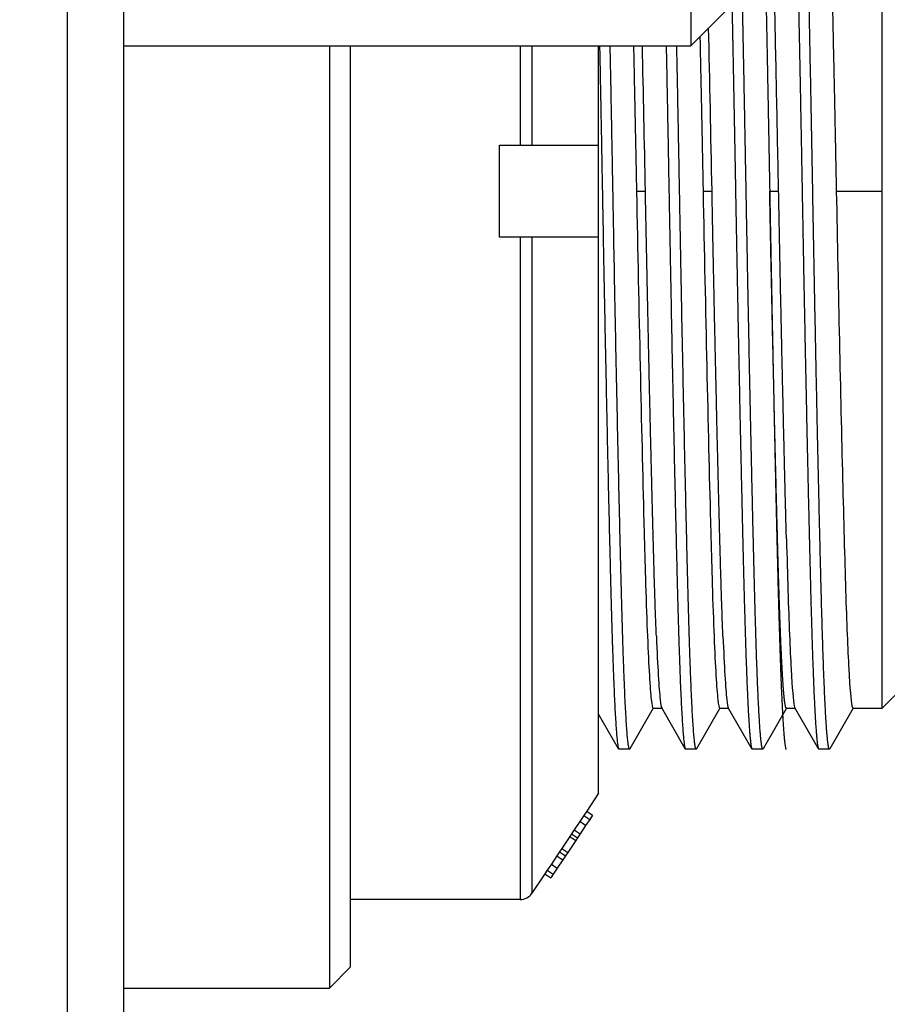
# Model space of a CAD drawing. Extents: x 0 to 283, y 0 to 196.
# Tile 6 of 30: x 133.82 to 139.94, y 109.37 to 116.32. Entities that reach past the tile are written whole.
import ezdxf

# ---------------------------------------------------------------- set-up
doc = ezdxf.new("R2010")
doc.units = 0
doc.layers.get('DEFPOINTS').update_dxf_attribs({"linetype": 'CONTINUOUS'})
for name, color, linetype in [('DIM', 7, 'CONTINUOUS'), ('TANGENT EDGES', 7, 'CONTINUOUS'), ('VISIBLE', 255, 'CONTINUOUS')]:
    doc.layers.add(name, color=color, linetype=linetype)
doc.styles.add('SANSSERIF', font='sanss___.ttf')
doc.dimstyles.new('ISO-25$0', dxfattribs={"dimtxt": 2.5, "dimasz": 2.5, "dimexe": 1.25, "dimexo": 1, "dimgap": 0.6, "dimtad": 1, "dimdec": 1, "dimzin": 9, "dimdsep": 46, "dimtxsty": 'SANSSERIF', "dimcen": 0.75, "dimadec": 1, "dimazin": 0, "dimtfac": 1, "dimtdec": 1, "dimtmove": 0, "dimatfit": 3, "dimfxl": 1, "dimarcsym": 0})

# ---------------------------------------------------------------- blocks, each defined once
blk = doc.blocks.new('*D10')
at = {"layer": 'DEFPOINTS', "color": 0, "transparency": 16777216}
for p in [(146.0551, 114.1131), (134.5551, 94.2131), (134.5551, 73.9152)]:
    blk.add_point(p, dxfattribs=at)
at = {"layer": 'DIM', "color": 0, "lineweight": -2, "transparency": 16777216}
for p, q in [((146.0551, 112.1131), (146.0551, 71.4152)), ((134.5551, 92.2131), (134.5551, 71.4152)), ((129.5551, 73.9152), (124.5551, 73.9152)), ((146.0551, 73.9152), (134.5551, 73.9152)), ((151.0551, 73.9152), (156.0551, 73.9152))]:
    blk.add_line(p, q, dxfattribs=at)
at = {"layer": 'DIM', "color": 0, "transparency": 16777216}
for points in [[(129.5551, 74.7485), (129.5551, 73.0819), (134.5551, 73.9152)], [(151.0551, 74.7485), (151.0551, 73.0819), (146.0551, 73.9152)]]:
    blk.add_solid(points, dxfattribs=at)
at = {"layer": 'DIM', "color": 0, "transparency": 16777216, "insert": (140.3051, 77.6941), "char_height": 5, "attachment_point": 5, "style": 'SANSSERIF'}
blk.add_mtext('23', dxfattribs=at)

msp = doc.modelspace()

# ---------------------------------------------------------------- linework, layer by layer
at = {"layer": 'TANGENT EDGES'}
for p, q in [((137.3516, 116.1381), (137.3516, 115.4381)), ((137.4348, 116.1381), (137.4348, 115.4381)), ((138.1724, 115.1131), (138.2353, 115.1131)), ((138.6424, 115.1131), (138.7053, 115.1131)), ((139.1124, 115.1131), (139.1753, 115.1131)), ((139.5824, 115.1131), (139.9051, 115.1131)), ((137.3516, 114.7881), (137.3516, 110.1131)), ((137.4348, 114.7881), (137.4348, 110.1576))]:
    msp.add_line(p, q, dxfattribs=at)
at = {"layer": 'VISIBLE'}
for p, q in [((134.1551, 136.0935), (134.1551, 97.1381)), ((134.5551, 97.1381), (134.5551, 136.0935)), ((139.9051, 115.1131), (139.9051, 118.7631)), ((138.5551, 118.6381), (138.5551, 116.1381)), ((139.0551, 116.6381), (138.5551, 116.1381)), ((134.5551, 116.1381), (138.5551, 116.1381)), ((136.0051, 116.1381), (136.0051, 109.4881)), ((136.1551, 109.6381), (136.1551, 116.1381)), ((137.9051, 115.4381), (137.9051, 116.1381)), ((137.2051, 114.7881), (137.2051, 115.4381)), ((137.2051, 115.4381), (137.3516, 115.4381)), ((137.3516, 115.4381), (137.3988, 115.4381)), ((137.3988, 115.4381), (137.4348, 115.4381)), ((137.4348, 115.4381), (137.9051, 115.4381)), ((137.9051, 114.7881), (137.9051, 115.4381)), ((139.9051, 111.4631), (139.9051, 115.1131)), ((137.3516, 114.7881), (137.2051, 114.7881)), ((137.4348, 114.7881), (137.3516, 114.7881)), ((137.9051, 114.7881), (137.4348, 114.7881)), ((137.9051, 114.0068), (137.9051, 114.7881)), ((137.9051, 112.5856), (137.9051, 114.0068)), ((137.9051, 111.9951), (137.9051, 112.5856)), ((137.9051, 111.513), (137.9051, 111.9951)), ((140.0551, 111.6131), (139.9051, 111.4631)), ((137.9051, 110.8631), (137.9051, 111.513)), ((138.2911, 111.4631), (138.1261, 111.1775)), ((138.2899, 111.4631), (138.3516, 111.4631)), ((138.5166, 111.1775), (138.3504, 111.4652)), ((138.7611, 111.4631), (138.5961, 111.1775)), ((138.7599, 111.4631), (138.8216, 111.4631)), ((138.9866, 111.1775), (138.8204, 111.4652)), ((139.2311, 111.4631), (139.0661, 111.1775)), ((139.2299, 111.4631), (139.229, 111.4634)), ((139.2299, 111.4631), (139.2916, 111.4631)), ((139.4566, 111.1775), (139.2904, 111.4652)), ((139.7011, 111.4631), (139.5361, 111.1775)), ((139.6929, 111.4803), (139.6999, 111.4631)), ((139.6999, 111.4631), (139.9051, 111.4631)), ((138.0466, 111.1775), (137.9051, 111.4224)), ((138.0466, 111.1775), (138.0488, 111.1756)), ((138.1239, 111.1756), (138.0488, 111.1756)), ((138.1261, 111.1775), (138.1239, 111.1756)), ((138.5166, 111.1775), (138.5188, 111.1756)), ((138.5939, 111.1756), (138.5188, 111.1756)), ((138.5961, 111.1775), (138.5939, 111.1756)), ((138.9866, 111.1775), (138.9888, 111.1756)), ((139.0639, 111.1756), (138.9888, 111.1756)), ((139.0661, 111.1775), (139.0639, 111.1756)), ((139.4566, 111.1775), (139.4588, 111.1756)), ((139.5339, 111.1756), (139.4588, 111.1756)), ((139.5361, 111.1775), (139.5339, 111.1756)), ((137.9051, 110.8631), (137.8214, 110.7375)), ((137.8009, 110.7068), (137.7721, 110.6636)), ((137.8214, 110.7375), (137.8009, 110.7068)), ((137.8009, 110.7068), (137.8425, 110.679)), ((137.8214, 110.7375), (137.863, 110.7097)), ((137.863, 110.7097), (137.8425, 110.679)), ((137.7721, 110.6636), (137.7327, 110.6045)), ((137.8137, 110.6359), (137.7721, 110.6636)), ((137.8137, 110.6359), (137.7743, 110.5768)), ((137.8425, 110.679), (137.8137, 110.6359)), ((137.7018, 110.5581), (137.6454, 110.4735)), ((137.7139, 110.5762), (137.7018, 110.5581)), ((137.7018, 110.5581), (137.7434, 110.5304)), ((137.7327, 110.6045), (137.7139, 110.5762)), ((137.7139, 110.5762), (137.7555, 110.5485)), ((137.7327, 110.6045), (137.7743, 110.5768)), ((137.7743, 110.5768), (137.7555, 110.5485)), ((137.7434, 110.5304), (137.687, 110.4457)), ((137.7555, 110.5485), (137.7434, 110.5304)), ((137.6111, 110.422), (137.5717, 110.3629)), ((137.6299, 110.4502), (137.6111, 110.422)), ((137.6111, 110.422), (137.6527, 110.3943)), ((137.6454, 110.4735), (137.6299, 110.4502)), ((137.6299, 110.4502), (137.6715, 110.4225)), ((137.6454, 110.4735), (137.687, 110.4457)), ((137.6715, 110.4225), (137.6527, 110.3943)), ((137.687, 110.4457), (137.6715, 110.4225)), ((137.5717, 110.3629), (137.5427, 110.3195)), ((137.5717, 110.3629), (137.6133, 110.3352)), ((137.6527, 110.3943), (137.6133, 110.3352)), ((137.5258, 110.2941), (137.4348, 110.1576)), ((137.5427, 110.3195), (137.5258, 110.2941)), ((137.5258, 110.2941), (137.5674, 110.2663)), ((137.5427, 110.3195), (137.5843, 110.2918)), ((137.5843, 110.2918), (137.5674, 110.2663)), ((137.6133, 110.3352), (137.5843, 110.2918)), ((137.3516, 110.1131), (136.1551, 110.1131)), ((136.1551, 109.6381), (136.0051, 109.4881)), ((134.5551, 109.4881), (136.0051, 109.4881))]:
    msp.add_line(p, q, dxfattribs=at)
msp.add_arc((137.3516, 110.2131), 0.1, 270, 326.30993, dxfattribs=at)
for centre, major_axis, ratio, start_param, end_param in [((139.1475, 115.1125), (-0.0712, 3.6508), 0.007633, -1.570795, -0.06751), ((138.6775, 115.1125), (-0.0712, 3.6508), 0.007633, -1.570795, -1.249943), ((138.2075, 115.1125), (-0.0712, 3.6508), 0.007633, -1.570795, -1.286192), ((138.2003, 115.1136), (0.0712, -3.6508), 0.007633, -1.570795, -1.225291), ((138.6703, 115.1136), (0.0712, -3.6508), 0.007633, -1.570795, -1.225291), ((139.6108, 115.1136), (0.0711, -3.6508), 0.007774, -1.570795, -1.277624), ((139.6172, 115.1138), (0.0686, -3.651), 0.009414, -1.27762, -0.980194), ((138.2042, 115.1137), (0.0697, -3.6509), 0.008644, -1.225292, -0.87705), ((138.6742, 115.1137), (0.0697, -3.6509), 0.008644, -1.225292, -0.87705), ((139.6218, 115.1138), (0.0649, -3.6509), 0.010258, -0.980185, -0.689432), ((138.2166, 115.1138), (0.0613, -3.6509), 0.011141, -0.877026, -0.707079), ((138.6866, 115.1138), (0.0613, -3.6509), 0.011141, -0.877026, -0.707079), ((139.2551, 115.1143), (0.0358, -3.6512), 0.017937, -0.833151, -0.688546), ((138.2665, 115.1145), (0.0245, -3.6514), 0.020389, -0.706918, -0.533982), ((138.7365, 115.1145), (0.0245, -3.6514), 0.020389, -0.706918, -0.533982), ((139.2619, 115.1145), (0.0307, -3.6514), 0.019209, -0.688519, -0.392275), ((139.6716, 115.1145), (0.0284, -3.6514), 0.019584, -0.689279, -0.393279), ((138.2588, 115.1145), (0.0309, -3.6515), 0.019224, -0.534018, -0.358967), ((138.322, 115.1145), (0.0307, -3.6515), 0.019249, -0.534059, -0.359013), ((138.7288, 115.1145), (0.0309, -3.6515), 0.019224, -0.534018, -0.358967), ((138.792, 115.1145), (0.0307, -3.6515), 0.019249, -0.534059, -0.359013), ((139.2632, 115.1145), (0.0296, -3.6514), 0.019414, -0.392271, -0.096002), ((139.672, 115.1145), (0.0279, -3.6514), 0.019523, -0.393279, -0.097304), ((138.2611, 115.1145), (0.0288, -3.6514), 0.019466, -0.358957, -0.184436), ((138.3242, 115.1145), (0.0287, -3.6514), 0.019484, -0.359003, -0.184454), ((138.7311, 115.1145), (0.0288, -3.6514), 0.019466, -0.358957, -0.184436), ((138.7942, 115.1145), (0.0287, -3.6514), 0.019484, -0.359003, -0.184454), ((138.2607, 115.1144), (0.0292, -3.6513), 0.019424, -0.184439, -0.01305), ((138.3151, 115.1144), (-0.0252, -3.6513), 0.019522, -0.012758, 0.000135), ((138.3238, 115.1144), (0.029, -3.6513), 0.019441, -0.184457, -0.03425), ((138.7307, 115.1144), (0.0292, -3.6513), 0.019424, -0.184439, -0.01305), ((138.7851, 115.1144), (-0.0252, -3.6513), 0.019522, -0.012758, 0.000135), ((138.7938, 115.1144), (0.029, -3.6513), 0.019441, -0.184457, -0.03425), ((139.2941, 115.1145), (-0.0013, -3.6514), 0.019759, -0.095834, -0.034086), ((139.2941, 115.1145), (-0.0013, -3.6514), 0.019759, -0.034086, -0.027282)]:
    msp.add_ellipse(centre, major_axis=major_axis, ratio=ratio, start_param=start_param, end_param=end_param, dxfattribs=at)
for points, weights, degree, knots in [([(139.2491, 119.0417), (139.2668, 118.5378), (139.2854, 117.8369), (139.3051, 116.939), (139.3176, 116.369), (139.3299, 115.7477), (139.3414, 115.1124), (139.3604, 114.0541), (139.381, 113.0765), (139.4001, 112.3283), (139.4183, 111.6127), (139.4381, 111.2096), (139.4566, 111.1775)], [1, 1, 1, 1, 0.992721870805, 1.00521425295, 1.03747714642, 0.984828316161, 0.984828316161, 1.03747714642, 0.987006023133, 0.984918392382, 1.03121425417], 3, [0.94789513, 0.94789513, 0.94789513, 0.94789513, 0.95894552, 0.95894552, 0.95894552, 0.96590909, 0.96590909, 0.96590909, 0.97727273, 0.97727273, 0.97727273, 0.98816633, 0.98816633, 0.98816633, 0.98816633]), ([(139.5339, 111.1756), (139.5339, 111.1756), (139.5339, 111.1756), (139.5339, 111.1756), (139.5148, 111.1758), (139.4942, 111.5809), (139.4751, 112.3293), (139.456, 113.0778), (139.4354, 114.0555), (139.4164, 115.1138), (139.3973, 116.172), (139.3767, 117.1497), (139.3576, 117.8978), (139.3408, 118.5579), (139.3226, 118.9548), (139.3051, 119.0359), (139.3046, 119.0381), (139.3042, 119.04), (139.3037, 119.0417)], [0.999964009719, 0.999976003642, 0.999988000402, 1, 0.949253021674, 0.949253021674, 1, 0.949253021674, 0.949253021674, 1, 0.949253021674, 0.949253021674, 1, 0.954954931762, 0.949893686, 0.984816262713, 0.984816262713, 0.984816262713, 0.984816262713], 3, [0.01136095, 0.01136095, 0.01136095, 0.01136095, 0.01136364, 0.01136364, 0.01136364, 0.02272727, 0.02272727, 0.02272727, 0.03409091, 0.03409091, 0.03409091, 0.04545455, 0.04545455, 0.04545455, 0.05554137, 0.05554137, 0.05554137, 0.05582578, 0.05582578, 0.05582578, 0.05582578]), ([(139.0551, 117.8391), (139.062, 117.5639), (139.0691, 117.2623), (139.0762, 116.9346), (139.0887, 116.3646), (139.101, 115.7432), (139.1125, 115.1079), (139.1316, 114.0497), (139.1522, 113.072), (139.1712, 112.3239), (139.1895, 111.6083), (139.2092, 111.2051), (139.2277, 111.1731)], [1, 1, 1, 1, 0.992721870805, 1.00521425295, 1.03747714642, 0.984828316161, 0.984828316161, 1.03747714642, 0.987006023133, 0.984918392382, 1.03121425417], 3, [0.95491169, 0.95491169, 0.95491169, 0.95491169, 0.95894552, 0.95894552, 0.95894552, 0.96590909, 0.96590909, 0.96590909, 0.97727273, 0.97727273, 0.97727273, 0.98816633, 0.98816633, 0.98816633, 0.98816633]), ([(139.0639, 111.1756), (139.0639, 111.1756), (139.0639, 111.1756), (139.0639, 111.1756), (139.0448, 111.1758), (139.0242, 111.5809), (139.0051, 112.3293), (138.986, 113.0778), (138.9654, 114.0555), (138.9464, 115.1138), (138.9394, 115.4996), (138.9321, 115.8838), (138.9245, 116.2575), (138.9228, 116.3398), (138.9211, 116.4215), (138.9195, 116.5024)], [0.999964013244, 0.999976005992, 0.999988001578, 1, 0.949253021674, 0.949253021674, 1, 0.949253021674, 0.949253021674, 1, 0.980880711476, 0.968964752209, 0.964252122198, 0.964252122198, 0.964252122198, 0.964252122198], 3, [0.10227004, 0.10227004, 0.10227004, 0.10227004, 0.10227273, 0.10227273, 0.10227273, 0.11363636, 0.11363636, 0.11363636, 0.125, 0.125, 0.125, 0.12928133, 0.12928133, 0.12928133, 0.13021993, 0.13021993, 0.13021993, 0.13021993]), ([(138.846, 116.4289), (138.8476, 116.3479), (138.8493, 116.2662), (138.8509, 116.1839), (138.858, 115.8327), (138.8649, 115.4731), (138.8714, 115.1124), (138.8904, 114.0541), (138.911, 113.0765), (138.9301, 112.3283), (138.9483, 111.6127), (138.9681, 111.2096), (138.9866, 111.1775)], [1, 1, 1, 1, 1.00546319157, 1.0174657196, 1.03600758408, 0.983433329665, 0.983433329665, 1.03600758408, 0.985607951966, 0.983523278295, 1.02975356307], 3, [0.8700589, 0.8700589, 0.8700589, 0.8700589, 0.87099228, 0.87099228, 0.87099228, 0.875, 0.875, 0.875, 0.88636364, 0.88636364, 0.88636364, 0.89725724, 0.89725724, 0.89725724, 0.89725724]), ([(137.9119, 116.1381), (137.922, 115.6342), (137.9314, 115.1124), (137.9607, 113.4814), (137.9901, 112.3283), (138.0182, 111.2267), (138.0466, 111.1775)], [0.965962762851, 0.974313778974, 1, 0.923879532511, 1, 0.927028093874, 0.993963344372], 2, [0.68934725, 0.68934725, 0.68934725, 0.69318182, 0.69318182, 0.70454545, 0.70454545, 0.71543906, 0.71543906, 0.71543906]), ([(138.1239, 111.1756), (138.1239, 111.1756), (138.1239, 111.1756), (138.0945, 111.1759), (138.0651, 112.3293), (138.0357, 113.4828), (138.0064, 115.1138), (137.997, 115.6349), (137.9869, 116.1381)], [0.999964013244, 0.999982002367, 1, 0.923879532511, 1, 0.923879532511, 1, 0.974348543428, 0.965985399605], 2, [0.28408822, 0.28408822, 0.28408822, 0.28409091, 0.28409091, 0.29545455, 0.29545455, 0.30681818, 0.30681818, 0.31064756, 0.31064756, 0.31064756]), ([(138.3819, 116.1381), (138.392, 115.6342), (138.4014, 115.1124), (138.4307, 113.4814), (138.4601, 112.3283), (138.4882, 111.2267), (138.5166, 111.1775)], [0.965962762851, 0.974313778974, 1, 0.923879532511, 1, 0.927028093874, 0.993963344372], 2, [0.78025634, 0.78025634, 0.78025634, 0.78409091, 0.78409091, 0.79545455, 0.79545455, 0.80634815, 0.80634815, 0.80634815]), ([(138.5939, 111.1756), (138.5939, 111.1756), (138.5939, 111.1756), (138.5645, 111.1759), (138.5351, 112.3293), (138.5057, 113.4828), (138.4764, 115.1138), (138.467, 115.6349), (138.4569, 116.1381)], [0.999964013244, 0.999982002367, 1, 0.923879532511, 1, 0.923879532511, 1, 0.974348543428, 0.965985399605], 2, [0.19317913, 0.19317913, 0.19317913, 0.19318182, 0.19318182, 0.20454545, 0.20454545, 0.21590909, 0.21590909, 0.21973847, 0.21973847, 0.21973847]), ([(139.1768, 112.3378), (139.1739, 112.4321), (139.1711, 112.5349), (139.1679, 112.6518), (139.1645, 112.7788)], [0.985916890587, 0.992148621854, 1, 0.991078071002, 0.984247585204], 2, [0.112464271, 0.112464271, 0.112464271, 0.113636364, 0.113636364, 0.114968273, 0.114968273, 0.114968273])]:
    msp.add_rational_spline(points, weights, degree=degree, knots=knots, dxfattribs=at)
for points, knots in [([(139.518, 117.8884), (139.5195, 117.8404), (139.5209, 117.7907), (139.5224, 117.7394), (139.5231, 117.7138), (139.5239, 117.6877), (139.5246, 117.6613), (139.5253, 117.6348), (139.526, 117.608), (139.5268, 117.5808), (139.5271, 117.5672), (139.5275, 117.5535), (139.5279, 117.5397), (139.5282, 117.5259), (139.5286, 117.512), (139.5289, 117.498), (139.5291, 117.491), (139.5293, 117.484), (139.5295, 117.477), (139.5296, 117.4735), (139.5297, 117.47), (139.5298, 117.4664), (139.5298, 117.4629), (139.5299, 117.4594), (139.53, 117.4558), (139.5301, 117.4523), (139.5302, 117.4478), (139.5303, 117.4466), (139.5303, 117.4454), (139.5303, 117.4441), (139.5304, 117.4429), (139.5304, 117.4403), (139.5305, 117.4377), (139.5306, 117.4349), (139.5307, 117.4294), (139.5309, 117.4235), (139.531, 117.417), (139.5312, 117.4106), (139.5314, 117.4037), (139.5316, 117.3964), (139.5317, 117.389), (139.5319, 117.3812), (139.5322, 117.373), (139.5324, 117.3647), (139.5326, 117.3559), (139.5328, 117.3467), (139.533, 117.3421), (139.5331, 117.3373), (139.5332, 117.3325), (139.5333, 117.3276), (139.5335, 117.3226), (139.5336, 117.3175), (139.5338, 117.3073), (139.5341, 117.2966), (139.5344, 117.2854), (139.5347, 117.2742), (139.535, 117.2625), (139.5353, 117.2503), (139.5356, 117.2381), (139.5359, 117.2253), (139.5363, 117.2121), (139.5366, 117.1988), (139.537, 117.185), (139.5373, 117.1707), (139.5377, 117.1564), (139.538, 117.1415), (139.5384, 117.1261), (139.5388, 117.1107), (139.5392, 117.0948), (139.5396, 117.0782), (139.54, 117.0617), (139.5404, 117.0446), (139.5409, 117.027), (139.5417, 116.9917), (139.5426, 116.9541), (139.5436, 116.9141), (139.5441, 116.8941), (139.5446, 116.8735), (139.5451, 116.8523), (139.5456, 116.831), (139.5461, 116.8092), (139.5466, 116.7868), (139.5477, 116.7419), (139.5488, 116.6945), (139.5499, 116.6445), (139.5511, 116.5945), (139.5523, 116.542), (139.5535, 116.4868), (139.5542, 116.4592), (139.5548, 116.4309), (139.5555, 116.402), (139.5561, 116.3731), (139.5567, 116.3448), (139.5572, 116.3228), (139.5582, 116.2789), (139.5592, 116.2355), (139.5601, 116.1926), (139.562, 116.1069), (139.5638, 116.0234), (139.5655, 115.9425), (139.5664, 115.9021), (139.5672, 115.8623), (139.568, 115.8232), (139.5688, 115.7841), (139.5696, 115.7456), (139.5704, 115.708), (139.5712, 115.6703), (139.572, 115.6333), (139.5727, 115.5971), (139.5734, 115.5609), (139.5742, 115.5254), (139.5749, 115.4908), (139.5756, 115.4561), (139.5763, 115.4222), (139.5769, 115.3891), (139.5776, 115.356), (139.5782, 115.3237), (139.5789, 115.2922), (139.5795, 115.2607), (139.5801, 115.23), (139.5807, 115.2002), (139.5813, 115.1703), (139.5818, 115.1413), (139.5824, 115.1131)], [0.95340443, 0.95340443, 0.95340443, 0.95340443, 0.95429875, 0.95429875, 0.95429875, 0.9547459, 0.9547459, 0.9547459, 0.95519306, 0.95519306, 0.95519306, 0.95541664, 0.95541664, 0.95541664, 0.95564021, 0.95564021, 0.95564021, 0.955752, 0.955752, 0.955752, 0.9558079, 0.9558079, 0.9558079, 0.95586379, 0.95586379, 0.95586379, 0.95591969, 0.95591969, 0.95591969, 0.95597558, 0.95597558, 0.95597558, 0.95608737, 0.95608737, 0.95608737, 0.95631095, 0.95631095, 0.95631095, 0.95653453, 0.95653453, 0.95653453, 0.95675811, 0.95675811, 0.95675811, 0.95698168, 0.95698168, 0.95698168, 0.95709347, 0.95709347, 0.95709347, 0.95720526, 0.95720526, 0.95720526, 0.95742884, 0.95742884, 0.95742884, 0.95765242, 0.95765242, 0.95765242, 0.957876, 0.957876, 0.957876, 0.95809957, 0.95809957, 0.95809957, 0.95832315, 0.95832315, 0.95832315, 0.95854673, 0.95854673, 0.95854673, 0.95877031, 0.95877031, 0.95877031, 0.95921747, 0.95921747, 0.95921747, 0.95944104, 0.95944104, 0.95944104, 0.95966462, 0.95966462, 0.95966462, 0.96011178, 0.96011178, 0.96011178, 0.96055894, 0.96055894, 0.96055894, 0.96078251, 0.96078251, 0.96078251, 0.96100609, 0.96100609, 0.96100609, 0.96145325, 0.96145325, 0.96145325, 0.96234756, 0.96234756, 0.96234756, 0.96279472, 0.96279472, 0.96279472, 0.96324187, 0.96324187, 0.96324187, 0.96368903, 0.96368903, 0.96368903, 0.96413619, 0.96413619, 0.96413619, 0.96458334, 0.96458334, 0.96458334, 0.9650305, 0.9650305, 0.9650305, 0.96547766, 0.96547766, 0.96547766, 0.96592481, 0.96592481, 0.96592481, 0.96592481]), ([(138.6199, 116.2029), (138.6204, 116.1811), (138.6208, 116.1595), (138.6213, 116.1381), (138.6224, 116.0884), (138.6234, 116.0394), (138.6245, 115.9914), (138.6255, 115.9422), (138.6265, 115.894), (138.6275, 115.8467), (138.6285, 115.7995), (138.6295, 115.7532), (138.6304, 115.708), (138.6314, 115.6627), (138.6323, 115.6186), (138.6331, 115.5755), (138.634, 115.5324), (138.6349, 115.4904), (138.6357, 115.4495), (138.6361, 115.4291), (138.6365, 115.4089), (138.6369, 115.3891), (138.6373, 115.3692), (138.6377, 115.3496), (138.6381, 115.3304), (138.6385, 115.3111), (138.6389, 115.2921), (138.6392, 115.2734), (138.6396, 115.2547), (138.64, 115.2363), (138.6403, 115.2182), (138.641, 115.1819), (138.6417, 115.1469), (138.6424, 115.1131)], [0.77959958, 0.77959958, 0.77959958, 0.77959958, 0.779825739, 0.779825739, 0.779825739, 0.780350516, 0.780350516, 0.780350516, 0.780887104, 0.780887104, 0.780887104, 0.781423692, 0.781423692, 0.781423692, 0.781960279, 0.781960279, 0.781960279, 0.782496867, 0.782496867, 0.782496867, 0.782765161, 0.782765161, 0.782765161, 0.783033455, 0.783033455, 0.783033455, 0.783301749, 0.783301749, 0.783301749, 0.783570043, 0.783570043, 0.783570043, 0.78410663, 0.78410663, 0.78410663, 0.78410663]), ([(138.1513, 116.1381), (138.1524, 116.0884), (138.1534, 116.0394), (138.1545, 115.9914), (138.1555, 115.9422), (138.1565, 115.894), (138.1575, 115.8467), (138.1585, 115.7995), (138.1595, 115.7532), (138.1604, 115.708), (138.1614, 115.6627), (138.1623, 115.6186), (138.1631, 115.5755), (138.164, 115.5324), (138.1649, 115.4904), (138.1657, 115.4495), (138.1661, 115.4291), (138.1665, 115.4089), (138.1669, 115.3891), (138.1673, 115.3692), (138.1677, 115.3496), (138.1681, 115.3304), (138.1685, 115.3111), (138.1689, 115.2921), (138.1692, 115.2734), (138.1696, 115.2547), (138.17, 115.2363), (138.1703, 115.2182), (138.171, 115.1819), (138.1717, 115.1469), (138.1724, 115.1131)], [0.688916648, 0.688916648, 0.688916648, 0.688916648, 0.689441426, 0.689441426, 0.689441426, 0.689978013, 0.689978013, 0.689978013, 0.690514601, 0.690514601, 0.690514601, 0.691051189, 0.691051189, 0.691051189, 0.691587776, 0.691587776, 0.691587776, 0.69185607, 0.69185607, 0.69185607, 0.692124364, 0.692124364, 0.692124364, 0.692392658, 0.692392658, 0.692392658, 0.692660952, 0.692660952, 0.692660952, 0.693197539, 0.693197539, 0.693197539, 0.693197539]), ([(138.3126, 111.9712), (138.3105, 112.0228), (138.3085, 112.0756), (138.3066, 112.1284), (138.3057, 112.1548), (138.3048, 112.1812), (138.3039, 112.2076), (138.303, 112.2339), (138.3022, 112.2601), (138.3013, 112.2861), (138.3009, 112.2991), (138.3005, 112.3121), (138.3001, 112.3249), (138.2997, 112.3378), (138.2993, 112.3522), (138.2988, 112.3668), (138.2979, 112.396), (138.2971, 112.4258), (138.2962, 112.4561), (138.2953, 112.4865), (138.2944, 112.5175), (138.2936, 112.5491), (138.2931, 112.5648), (138.2927, 112.5807), (138.2922, 112.5968), (138.2918, 112.6128), (138.2914, 112.629), (138.2909, 112.6454), (138.2905, 112.6617), (138.2901, 112.6781), (138.2896, 112.6947), (138.2894, 112.703), (138.2892, 112.7114), (138.289, 112.7197), (138.2888, 112.7281), (138.2885, 112.7365), (138.2883, 112.7449), (138.2882, 112.7492), (138.2881, 112.7534), (138.288, 112.7576), (138.2879, 112.7618), (138.2878, 112.7661), (138.2877, 112.7703), (138.2876, 112.7746), (138.2875, 112.7788), (138.2874, 112.7803), (138.2874, 112.7818), (138.2873, 112.7833), (138.2873, 112.7848), (138.2872, 112.7879), (138.2871, 112.7912), (138.2871, 112.7946), (138.287, 112.798), (138.2869, 112.8016), (138.2868, 112.8053), (138.2867, 112.8091), (138.2866, 112.813), (138.2865, 112.817), (138.2864, 112.8211), (138.2863, 112.8254), (138.2862, 112.8298), (138.286, 112.8342), (138.2859, 112.8387), (138.2858, 112.8435), (138.2857, 112.8482), (138.2855, 112.8531), (138.2854, 112.8582), (138.2852, 112.8684), (138.2849, 112.8792), (138.2846, 112.8908), (138.2843, 112.9023), (138.284, 112.9146), (138.2836, 112.9275), (138.2833, 112.9405), (138.283, 112.9542), (138.2826, 112.9686), (138.2822, 112.983), (138.2818, 112.9982), (138.2814, 113.0141), (138.281, 113.03), (138.2806, 113.0467), (138.2802, 113.0641), (138.2797, 113.0815), (138.2793, 113.0998), (138.2788, 113.1188), (138.2783, 113.1378), (138.2779, 113.1576), (138.2773, 113.1783), (138.2768, 113.1989), (138.2763, 113.2203), (138.2758, 113.2426), (138.2752, 113.2649), (138.2747, 113.2881), (138.2741, 113.3121), (138.2735, 113.3361), (138.2729, 113.361), (138.2723, 113.3867), (138.2717, 113.4125), (138.2711, 113.4391), (138.2704, 113.4666), (138.2698, 113.4942), (138.2691, 113.5226), (138.2684, 113.552), (138.2671, 113.6107), (138.2657, 113.6731), (138.2642, 113.7394), (138.2634, 113.7725), (138.2626, 113.8066), (138.2619, 113.8416), (138.2611, 113.8766), (138.2605, 113.9034), (138.2599, 113.9296), (138.2587, 113.9821), (138.2576, 114.0338), (138.2565, 114.0847), (138.2554, 114.1356), (138.2543, 114.1856), (138.2533, 114.2348), (138.2522, 114.284), (138.2512, 114.3322), (138.2502, 114.3794), (138.2492, 114.4267), (138.2482, 114.473), (138.2473, 114.5182), (138.2463, 114.5634), (138.2454, 114.6076), (138.2446, 114.6507), (138.2437, 114.6938), (138.2428, 114.7358), (138.242, 114.7766), (138.2416, 114.7971), (138.2412, 114.8172), (138.2408, 114.8371), (138.2404, 114.8569), (138.24, 114.8765), (138.2396, 114.8958), (138.2392, 114.9151), (138.2388, 114.9341), (138.2385, 114.9528), (138.2381, 114.9715), (138.2377, 114.9899), (138.2374, 115.008), (138.2367, 115.0442), (138.236, 115.0792), (138.2353, 115.1131)], [0.20090036, 0.20090036, 0.20090036, 0.20090036, 0.20197353, 0.20197353, 0.20197353, 0.20251012, 0.20251012, 0.20251012, 0.20304671, 0.20304671, 0.20304671, 0.203315, 0.203315, 0.203315, 0.2035833, 0.2035833, 0.2035833, 0.20411988, 0.20411988, 0.20411988, 0.20465647, 0.20465647, 0.20465647, 0.20492476, 0.20492476, 0.20492476, 0.20519306, 0.20519306, 0.20519306, 0.20546135, 0.20546135, 0.20546135, 0.2055955, 0.2055955, 0.2055955, 0.20572965, 0.20572965, 0.20572965, 0.20579672, 0.20579672, 0.20579672, 0.20586379, 0.20586379, 0.20586379, 0.20593087, 0.20593087, 0.20593087, 0.20599794, 0.20599794, 0.20599794, 0.20613209, 0.20613209, 0.20613209, 0.20626623, 0.20626623, 0.20626623, 0.20640038, 0.20640038, 0.20640038, 0.20653453, 0.20653453, 0.20653453, 0.20666867, 0.20666867, 0.20666867, 0.20680282, 0.20680282, 0.20680282, 0.20707112, 0.20707112, 0.20707112, 0.20733941, 0.20733941, 0.20733941, 0.2076077, 0.2076077, 0.2076077, 0.207876, 0.207876, 0.207876, 0.20814429, 0.20814429, 0.20814429, 0.20841258, 0.20841258, 0.20841258, 0.20868088, 0.20868088, 0.20868088, 0.20894917, 0.20894917, 0.20894917, 0.20921747, 0.20921747, 0.20921747, 0.20948576, 0.20948576, 0.20948576, 0.20975405, 0.20975405, 0.20975405, 0.21002235, 0.21002235, 0.21002235, 0.21055894, 0.21055894, 0.21055894, 0.21082723, 0.21082723, 0.21082723, 0.21109552, 0.21109552, 0.21109552, 0.21163211, 0.21163211, 0.21163211, 0.2121687, 0.2121687, 0.2121687, 0.21270529, 0.21270529, 0.21270529, 0.21324187, 0.21324187, 0.21324187, 0.21377846, 0.21377846, 0.21377846, 0.21431505, 0.21431505, 0.21431505, 0.21458334, 0.21458334, 0.21458334, 0.21485164, 0.21485164, 0.21485164, 0.21511993, 0.21511993, 0.21511993, 0.21538822, 0.21538822, 0.21538822, 0.21592481, 0.21592481, 0.21592481, 0.21592481]), ([(138.7826, 111.9712), (138.7805, 112.0228), (138.7785, 112.0756), (138.7766, 112.1284), (138.7757, 112.1548), (138.7748, 112.1812), (138.7739, 112.2076), (138.773, 112.2339), (138.7722, 112.2601), (138.7713, 112.2861), (138.7709, 112.2991), (138.7705, 112.3121), (138.7701, 112.3249), (138.7697, 112.3378), (138.7693, 112.3522), (138.7688, 112.3668), (138.7679, 112.396), (138.7671, 112.4258), (138.7662, 112.4561), (138.7653, 112.4865), (138.7644, 112.5175), (138.7636, 112.5491), (138.7631, 112.5648), (138.7627, 112.5807), (138.7622, 112.5968), (138.7618, 112.6128), (138.7614, 112.629), (138.7609, 112.6454), (138.7605, 112.6617), (138.7601, 112.6781), (138.7596, 112.6947), (138.7594, 112.703), (138.7592, 112.7114), (138.759, 112.7197), (138.7588, 112.7281), (138.7585, 112.7365), (138.7583, 112.7449), (138.7582, 112.7492), (138.7581, 112.7534), (138.758, 112.7576), (138.7579, 112.7618), (138.7578, 112.7661), (138.7577, 112.7703), (138.7576, 112.7746), (138.7575, 112.7788), (138.7574, 112.7803), (138.7574, 112.7818), (138.7573, 112.7833), (138.7573, 112.7848), (138.7572, 112.7879), (138.7571, 112.7912), (138.7571, 112.7946), (138.757, 112.798), (138.7569, 112.8016), (138.7568, 112.8053), (138.7567, 112.8091), (138.7566, 112.813), (138.7565, 112.817), (138.7564, 112.8211), (138.7563, 112.8254), (138.7562, 112.8298), (138.756, 112.8342), (138.7559, 112.8387), (138.7558, 112.8435), (138.7557, 112.8482), (138.7555, 112.8531), (138.7554, 112.8582), (138.7552, 112.8684), (138.7549, 112.8792), (138.7546, 112.8908), (138.7543, 112.9023), (138.754, 112.9146), (138.7536, 112.9275), (138.7533, 112.9405), (138.753, 112.9542), (138.7526, 112.9686), (138.7522, 112.983), (138.7518, 112.9982), (138.7514, 113.0141), (138.751, 113.03), (138.7506, 113.0467), (138.7502, 113.0641), (138.7497, 113.0815), (138.7493, 113.0998), (138.7488, 113.1188), (138.7483, 113.1378), (138.7479, 113.1576), (138.7473, 113.1783), (138.7468, 113.1989), (138.7463, 113.2203), (138.7458, 113.2426), (138.7452, 113.2649), (138.7447, 113.2881), (138.7441, 113.3121), (138.7435, 113.3361), (138.7429, 113.361), (138.7423, 113.3867), (138.7417, 113.4125), (138.7411, 113.4391), (138.7404, 113.4666), (138.7398, 113.4942), (138.7391, 113.5226), (138.7384, 113.552), (138.7371, 113.6107), (138.7357, 113.6731), (138.7342, 113.7394), (138.7334, 113.7725), (138.7326, 113.8066), (138.7319, 113.8416), (138.7311, 113.8766), (138.7305, 113.9034), (138.7299, 113.9296), (138.7287, 113.9821), (138.7276, 114.0338), (138.7265, 114.0847), (138.7254, 114.1356), (138.7243, 114.1856), (138.7233, 114.2348), (138.7222, 114.284), (138.7212, 114.3322), (138.7202, 114.3794), (138.7192, 114.4267), (138.7182, 114.473), (138.7173, 114.5182), (138.7163, 114.5634), (138.7154, 114.6076), (138.7146, 114.6507), (138.7137, 114.6938), (138.7128, 114.7358), (138.712, 114.7766), (138.7116, 114.7971), (138.7112, 114.8172), (138.7108, 114.8371), (138.7104, 114.8569), (138.71, 114.8765), (138.7096, 114.8958), (138.7092, 114.9151), (138.7088, 114.9341), (138.7085, 114.9528), (138.7081, 114.9715), (138.7077, 114.9899), (138.7074, 115.008), (138.7067, 115.0442), (138.706, 115.0792), (138.7053, 115.1131)], [0.10999127, 0.10999127, 0.10999127, 0.10999127, 0.11106444, 0.11106444, 0.11106444, 0.11160103, 0.11160103, 0.11160103, 0.11213762, 0.11213762, 0.11213762, 0.11240591, 0.11240591, 0.11240591, 0.1126742, 0.1126742, 0.1126742, 0.11321079, 0.11321079, 0.11321079, 0.11374738, 0.11374738, 0.11374738, 0.11401567, 0.11401567, 0.11401567, 0.11428397, 0.11428397, 0.11428397, 0.11455226, 0.11455226, 0.11455226, 0.11468641, 0.11468641, 0.11468641, 0.11482056, 0.11482056, 0.11482056, 0.11488763, 0.11488763, 0.11488763, 0.1149547, 0.1149547, 0.1149547, 0.11502178, 0.11502178, 0.11502178, 0.11508885, 0.11508885, 0.11508885, 0.115223, 0.115223, 0.115223, 0.11535714, 0.11535714, 0.11535714, 0.11549129, 0.11549129, 0.11549129, 0.11562544, 0.11562544, 0.11562544, 0.11575958, 0.11575958, 0.11575958, 0.11589373, 0.11589373, 0.11589373, 0.11616202, 0.11616202, 0.11616202, 0.11643032, 0.11643032, 0.11643032, 0.11669861, 0.11669861, 0.11669861, 0.11696691, 0.11696691, 0.11696691, 0.1172352, 0.1172352, 0.1172352, 0.11750349, 0.11750349, 0.11750349, 0.11777179, 0.11777179, 0.11777179, 0.11804008, 0.11804008, 0.11804008, 0.11830838, 0.11830838, 0.11830838, 0.11857667, 0.11857667, 0.11857667, 0.11884496, 0.11884496, 0.11884496, 0.11911326, 0.11911326, 0.11911326, 0.11964984, 0.11964984, 0.11964984, 0.11991814, 0.11991814, 0.11991814, 0.12018643, 0.12018643, 0.12018643, 0.12072302, 0.12072302, 0.12072302, 0.12125961, 0.12125961, 0.12125961, 0.1217962, 0.1217962, 0.1217962, 0.12233278, 0.12233278, 0.12233278, 0.12286937, 0.12286937, 0.12286937, 0.12340596, 0.12340596, 0.12340596, 0.12367425, 0.12367425, 0.12367425, 0.12394255, 0.12394255, 0.12394255, 0.12421084, 0.12421084, 0.12421084, 0.12447913, 0.12447913, 0.12447913, 0.12501572, 0.12501572, 0.12501572, 0.12501572]), ([(139.2306, 112.6582), (139.2303, 112.6721), (139.2299, 112.6878), (139.2294, 112.7054), (139.2289, 112.723), (139.2284, 112.7425), (139.2279, 112.764), (139.2273, 112.7854), (139.2267, 112.8089), (139.226, 112.8345), (139.2257, 112.8473), (139.2254, 112.8606), (139.225, 112.8745), (139.2246, 112.8884), (139.2243, 112.9028), (139.2239, 112.9177), (139.2231, 112.9476), (139.2223, 112.9797), (139.2214, 113.0142), (139.2206, 113.0486), (139.2197, 113.084), (139.219, 113.1111), (139.2177, 113.1652), (139.2164, 113.2202), (139.215, 113.2761), (139.2137, 113.332), (139.2123, 113.3888), (139.211, 113.4463), (139.2096, 113.5039), (139.2083, 113.5622), (139.2069, 113.6213), (139.2056, 113.6803), (139.2042, 113.7401), (139.2028, 113.8004), (139.2021, 113.8306), (139.2015, 113.861), (139.2008, 113.8914), (139.2001, 113.9219), (139.1994, 113.9526), (139.1987, 113.9833), (139.1984, 113.9987), (139.198, 114.0141), (139.1977, 114.0296), (139.1974, 114.045), (139.197, 114.0604), (139.1967, 114.0754), (139.196, 114.1053), (139.1954, 114.1355), (139.1947, 114.1658), (139.194, 114.1961), (139.1934, 114.2266), (139.1927, 114.2572), (139.1921, 114.2879), (139.1914, 114.3186), (139.1908, 114.3495), (139.1894, 114.4114), (139.1881, 114.4737), (139.1868, 114.5366), (139.1855, 114.5995), (139.1843, 114.6628), (139.183, 114.7266), (139.1817, 114.7903), (139.1804, 114.8544), (139.1791, 114.9189), (139.1778, 114.9833), (139.1766, 115.0481), (139.1753, 115.1131)], [0.02344831, 0.02344831, 0.02344831, 0.02344831, 0.02382896, 0.02382896, 0.02382896, 0.02420962, 0.02420962, 0.02420962, 0.02459027, 0.02459027, 0.02459027, 0.0247806, 0.0247806, 0.0247806, 0.02497093, 0.02497093, 0.02497093, 0.02535158, 0.02535158, 0.02535158, 0.02573223, 0.02573223, 0.02573223, 0.02649354, 0.02649354, 0.02649354, 0.02725485, 0.02725485, 0.02725485, 0.02801616, 0.02801616, 0.02801616, 0.02877747, 0.02877747, 0.02877747, 0.02915812, 0.02915812, 0.02915812, 0.02953878, 0.02953878, 0.02953878, 0.02972911, 0.02972911, 0.02972911, 0.02991943, 0.02991943, 0.02991943, 0.03030009, 0.03030009, 0.03030009, 0.03068074, 0.03068074, 0.03068074, 0.0310614, 0.0310614, 0.0310614, 0.0318227, 0.0318227, 0.0318227, 0.03258401, 0.03258401, 0.03258401, 0.03334532, 0.03334532, 0.03334532, 0.03410663, 0.03410663, 0.03410663, 0.03410663])]:
    msp.add_open_spline(points, degree=3, knots=knots, dxfattribs=at)
for points, weights in [([(139.1382, 113.8767), (139.1248, 114.4761), (139.1124, 115.1131)], [0.962450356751, 0.966335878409, 0.99978967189]), ([(139.1645, 112.7788), (139.1516, 113.2725), (139.1382, 113.8767)], [0.984247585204, 0.958564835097, 0.962450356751]), ([(139.1897, 111.9712), (139.1831, 112.1322), (139.1768, 112.3378)], [0.966682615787, 0.972603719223, 0.985916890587]), ([(139.2031, 111.6956), (139.1964, 111.8081), (139.1897, 111.9712)], [0.962232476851, 0.960761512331, 0.966682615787]), ([(139.2164, 111.5249), (139.2098, 111.5834), (139.2031, 111.6956)], [0.97256647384, 0.963703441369, 0.962232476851]), ([(139.229, 111.4634), (139.2228, 111.4674), (139.2164, 111.5249)], [0.997684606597, 0.981429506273, 0.97256647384])]:
    msp.add_rational_spline(points, weights, degree=2, dxfattribs=at)

# ---------------------------------------------------------------- dimensions: what is measured, and where the dimension line sits
at = {"layer": 'DIM'}
dim = msp.add_linear_dim(base=(134.5551, 73.9152), p1=(146.0551, 114.1131), p2=(134.5551, 94.2131), dimstyle='ISO-25$0', override={"dimscale": 2, "dimlfac": 2}, dxfattribs=at)
dim.commit()
dim.dimension.update_dxf_attribs({"geometry": '*D10', "text_midpoint": (140.3051, 77.6941)})

doc.saveas('drawing.dxf')
